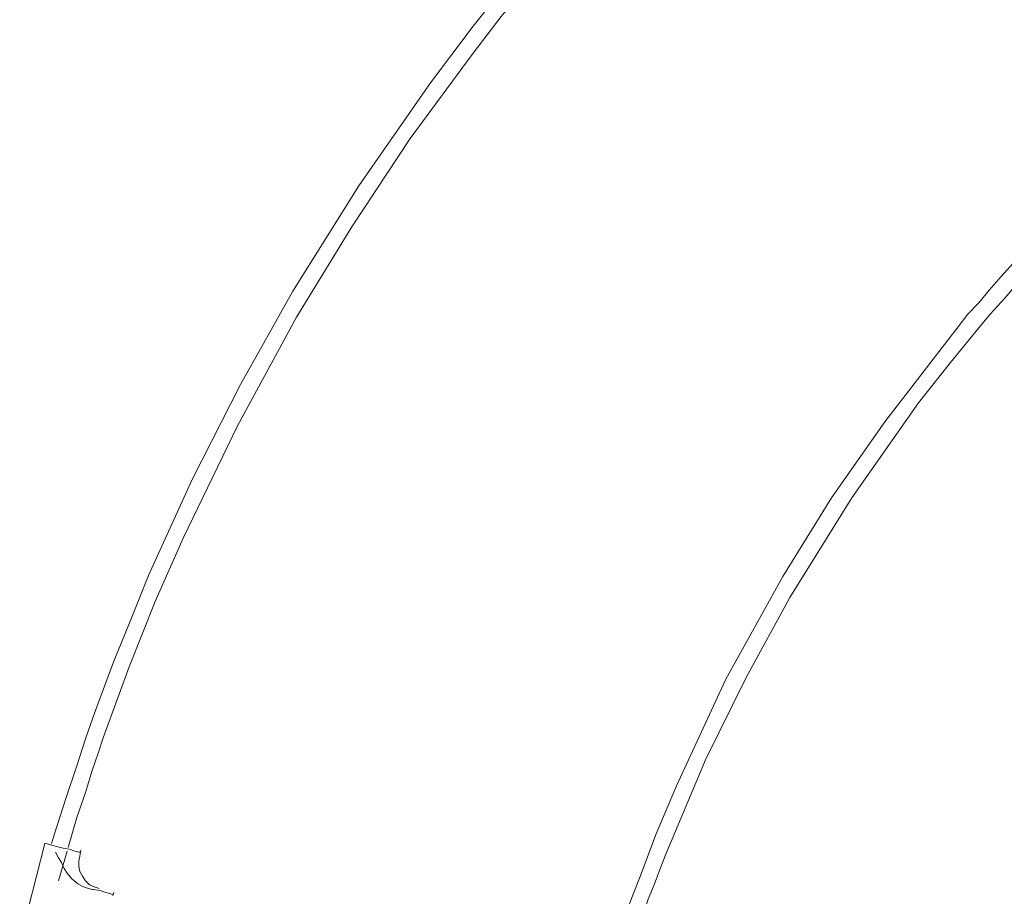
# Model space of a CAD drawing. Header units: millimetres. Extents: x 31.8 to 48.8, y -27.2 to 6.6.
# Tile 43 of 79: x 32.2 to 34.9, y 1.5 to 3.9. Entities that reach past the tile are written whole.
import ezdxf

# ---------------------------------------------------------------- set-up
doc = ezdxf.new("R2010")
doc.units = ezdxf.units.MM
doc.header["$MEASUREMENT"] = 0
doc.layers.add('Livello 1', color=7, linetype='Continuous', lineweight=0)

msp = doc.modelspace()

# ---------------------------------------------------------------- linework, layer by layer
at = {"layer": 'Livello 1', "color": 250, "lineweight": 5, "true_color": 0x1d1d1b}
for points, knots in [([(33.8722, 4.4539), (33.8722, 4.4539), (33.8266, 4.4058), (33.8266, 4.4058), (33.8266, 4.4058), (33.7754, 4.35), (33.7754, 4.35), (33.7754, 4.35), (33.7327, 4.3049), (33.7327, 4.3049), (33.7327, 4.3049), (33.6979, 4.2649), (33.6979, 4.2649), (33.6979, 4.2649), (33.6681, 4.2331), (33.6681, 4.2331), (33.6681, 4.2331), (33.5286, 4.0708), (33.5286, 4.0708), (33.5286, 4.0708), (33.4081, 3.919), (33.4081, 3.919), (33.4081, 3.919), (33.29, 3.7619), (33.29, 3.7619), (33.29, 3.7619), (33.0918, 3.4772), (33.0918, 3.4772), (33.0918, 3.4772), (32.9093, 3.1848), (32.9093, 3.1848), (32.9093, 3.1848), (32.7644, 2.9266), (32.7644, 2.9266), (32.7644, 2.9266), (32.6303, 2.6633), (32.6303, 2.6633), (32.6303, 2.6633), (32.5095, 2.3971), (32.5095, 2.3971), (32.5095, 2.3971), (32.4612, 2.2775), (32.4612, 2.2775), (32.4612, 2.2775), (32.4131, 2.1605), (32.4131, 2.1605), (32.4131, 2.1605), (32.3727, 2.0515), (32.3727, 2.0515), (32.3727, 2.0515), (32.3564, 2.0061), (32.3564, 2.0061), (32.3564, 2.0061), (32.3352, 1.9449), (32.3352, 1.9449), (32.3352, 1.9449), (32.3111, 1.8704), (32.3111, 1.8704), (32.3111, 1.8704), (32.2815, 1.7828), (32.2815, 1.7828), (32.2815, 1.7828), (32.2492, 1.6815), (32.2492, 1.6815), (32.2492, 1.6815), (32.2413, 1.655), (32.2413, 1.655)], [0, 0, 0, 0, 1, 1, 1, 2, 2, 2, 3, 3, 3, 4, 4, 4, 5, 5, 5, 6, 6, 6, 7, 7, 7, 8, 8, 8, 9, 9, 9, 10, 10, 10, 11, 11, 11, 12, 12, 12, 13, 13, 13, 14, 14, 14, 15, 15, 15, 16, 16, 16, 17, 17, 17, 18, 18, 18, 19, 19, 19, 20, 20, 20, 21, 21, 21, 22, 22, 22, 22]), ([(32.2869, 1.6442), (32.2869, 1.6442), (32.2869, 1.6442), (32.2869, 1.6442), (32.2869, 1.6442), (32.3111, 1.7268), (32.3111, 1.7268), (32.3111, 1.7268), (32.3352, 1.7959), (32.3352, 1.7959), (32.3352, 1.7959), (32.3537, 1.8571), (32.3537, 1.8571), (32.3537, 1.8571), (32.37, 1.905), (32.37, 1.905), (32.37, 1.905), (32.3835, 1.9476), (32.3835, 1.9476), (32.3835, 1.9476), (32.456, 2.1445), (32.456, 2.1445), (32.456, 2.1445), (32.5282, 2.3253), (32.5282, 2.3253), (32.5282, 2.3253), (32.6059, 2.501), (32.6059, 2.501), (32.6059, 2.501), (32.7563, 2.8123), (32.7563, 2.8123), (32.7563, 2.8123), (32.9197, 3.113), (32.9197, 3.113), (32.9197, 3.113), (33.0728, 3.363), (33.0728, 3.363), (33.0728, 3.363), (33.2338, 3.6079), (33.2338, 3.6079), (33.2338, 3.6079), (33.4081, 3.8445), (33.4081, 3.8445), (33.4081, 3.8445), (33.4857, 3.9457), (33.4857, 3.9457), (33.4857, 3.9457), (33.5663, 4.0439), (33.5663, 4.0439), (33.5663, 4.0439), (33.6388, 4.1319), (33.6388, 4.1319), (33.6388, 4.1319), (33.6709, 4.1665), (33.6709, 4.1665), (33.6709, 4.1665), (33.7138, 4.2141), (33.7138, 4.2141), (33.7138, 4.2141), (33.765, 4.2728), (33.765, 4.2728), (33.765, 4.2728), (33.8266, 4.3421), (33.8266, 4.3421), (33.8266, 4.3421), (33.9016, 4.4193), (33.9016, 4.4193), (33.9016, 4.4193), (33.9043, 4.4221), (33.9043, 4.4221)], [0, 0, 0, 0, 1, 1, 1, 2, 2, 2, 3, 3, 3, 4, 4, 4, 5, 5, 5, 6, 6, 6, 7, 7, 7, 8, 8, 8, 9, 9, 9, 10, 10, 10, 11, 11, 11, 12, 12, 12, 13, 13, 13, 14, 14, 14, 15, 15, 15, 16, 16, 16, 17, 17, 17, 18, 18, 18, 19, 19, 19, 20, 20, 20, 21, 21, 21, 22, 22, 22, 23, 23, 23, 23]), ([(34.9665, 3.3311), (34.9665, 3.3311), (34.9665, 3.3311), (34.9665, 3.3311), (34.9665, 3.3311), (34.9128, 3.2724), (34.9128, 3.2724), (34.9128, 3.2724), (34.8697, 3.2248), (34.8697, 3.2248), (34.8697, 3.2248), (34.8376, 3.1876), (34.8376, 3.1876), (34.8376, 3.1876), (34.8083, 3.153), (34.8083, 3.153), (34.8083, 3.153), (34.7787, 3.121), (34.7787, 3.121), (34.7787, 3.121), (34.7518, 3.0864), (34.7518, 3.0864), (34.7518, 3.0864), (34.7225, 3.0492), (34.7225, 3.0492), (34.7225, 3.0492), (34.5482, 2.8229), (34.5482, 2.8229), (34.5482, 2.8229), (34.4005, 2.6127), (34.4005, 2.6127), (34.4005, 2.6127), (34.2662, 2.3947), (34.2662, 2.3947), (34.2662, 2.3947), (34.1082, 2.11), (34.1082, 2.11), (34.1082, 2.11), (33.9714, 1.8147), (33.9714, 1.8147), (33.9714, 1.8147), (33.9149, 1.6815), (33.9149, 1.6815), (33.9149, 1.6815), (33.8695, 1.5593), (33.8695, 1.5593), (33.8695, 1.5593), (33.8533, 1.5194), (33.8533, 1.5194), (33.8533, 1.5194), (33.8318, 1.4636), (33.8318, 1.4636), (33.8318, 1.4636), (33.8077, 1.3918), (33.8077, 1.3918), (33.8077, 1.3918), (33.7808, 1.3037), (33.7808, 1.3037), (33.7808, 1.3037), (33.77, 1.2773), (33.77, 1.2773)], [0, 0, 0, 0, 1, 1, 1, 2, 2, 2, 3, 3, 3, 4, 4, 4, 5, 5, 5, 6, 6, 6, 7, 7, 7, 8, 8, 8, 9, 9, 9, 10, 10, 10, 11, 11, 11, 12, 12, 12, 13, 13, 13, 14, 14, 14, 15, 15, 15, 16, 16, 16, 17, 17, 17, 18, 18, 18, 19, 19, 19, 20, 20, 20, 20]), ([(33.8158, 1.2665), (33.8158, 1.2665), (33.8185, 1.2773), (33.8185, 1.2773), (33.8185, 1.2773), (33.8424, 1.3545), (33.8424, 1.3545), (33.8424, 1.3545), (33.8641, 1.4128), (33.8641, 1.4128), (33.8641, 1.4128), (33.8801, 1.4609), (33.8801, 1.4609), (33.8801, 1.4609), (33.8935, 1.5008), (33.8935, 1.5008), (33.8935, 1.5008), (33.9097, 1.5406), (33.9097, 1.5406), (33.9097, 1.5406), (33.9257, 1.583), (33.9257, 1.583), (33.9257, 1.583), (33.942, 1.6257), (33.942, 1.6257), (33.942, 1.6257), (34.052, 1.8867), (34.052, 1.8867), (34.052, 1.8867), (34.1644, 2.1152), (34.1644, 2.1152), (34.1644, 2.1152), (34.2852, 2.3362), (34.2852, 2.3362), (34.2852, 2.3362), (34.4568, 2.6127), (34.4568, 2.6127), (34.4568, 2.6127), (34.6419, 2.876), (34.6419, 2.876), (34.6419, 2.876), (34.7304, 2.9877), (34.7304, 2.9877), (34.7304, 2.9877), (34.8135, 3.0889), (34.8135, 3.0889), (34.8135, 3.0889), (34.8403, 3.121), (34.8403, 3.121), (34.8403, 3.121), (34.8805, 3.1661), (34.8805, 3.1661), (34.8805, 3.1661), (34.9291, 3.2221), (34.9291, 3.2221), (34.9291, 3.2221), (34.9907, 3.2912), (34.9907, 3.2912), (34.9907, 3.2912), (34.9986, 3.2991), (34.9986, 3.2991)], [0, 0, 0, 0, 1, 1, 1, 2, 2, 2, 3, 3, 3, 4, 4, 4, 5, 5, 5, 6, 6, 6, 7, 7, 7, 8, 8, 8, 9, 9, 9, 10, 10, 10, 11, 11, 11, 12, 12, 12, 13, 13, 13, 14, 14, 14, 15, 15, 15, 16, 16, 16, 17, 17, 17, 18, 18, 18, 19, 19, 19, 20, 20, 20, 20]), ([(32.2223, 1.6553), (32.2223, 1.6553), (32.2223, 1.6553), (32.2223, 1.6553), (32.2223, 1.6553), (32.225, 1.6553), (32.225, 1.6553)], [0, 0, 0, 0, 1, 1, 1, 2, 2, 2, 2]), ([(32.2546, 1.6471), (32.2546, 1.6471), (32.2736, 1.6419), (32.2736, 1.6419), (32.2736, 1.6419), (32.2894, 1.6392), (32.2894, 1.6392), (32.2894, 1.6392), (32.3056, 1.6338), (32.3056, 1.6338), (32.3056, 1.6338), (32.3162, 1.6311), (32.3162, 1.6311), (32.3162, 1.6311), (32.3217, 1.6311), (32.3217, 1.6311)], [0, 0, 0, 0, 1, 1, 1, 2, 2, 2, 3, 3, 3, 4, 4, 4, 5, 5, 5, 5]), ([(32.3433, 1.5302), (32.3433, 1.5302), (32.3298, 1.5354), (32.3298, 1.5354), (32.3298, 1.5354), (32.3135, 1.5435), (32.3135, 1.5435), (32.3135, 1.5435), (32.2975, 1.5568), (32.2975, 1.5568), (32.2975, 1.5568), (32.284, 1.5726), (32.284, 1.5726), (32.284, 1.5726), (32.2763, 1.5862), (32.2763, 1.5862), (32.2763, 1.5862), (32.2682, 1.602), (32.2682, 1.602), (32.2682, 1.602), (32.26, 1.6153), (32.26, 1.6153), (32.26, 1.6153), (32.2519, 1.6311), (32.2519, 1.6311)], [0, 0, 0, 0, 1, 1, 1, 2, 2, 2, 3, 3, 3, 4, 4, 4, 5, 5, 5, 6, 6, 6, 7, 7, 7, 8, 8, 8, 8]), ([(32.3727, 1.53), (32.3727, 1.53), (32.3591, 1.5354), (32.3591, 1.5354), (32.3591, 1.5354), (32.346, 1.5406), (32.346, 1.5406), (32.346, 1.5406), (32.3352, 1.5512), (32.3352, 1.5512), (32.3352, 1.5512), (32.3271, 1.5645), (32.3271, 1.5645), (32.3271, 1.5645), (32.319, 1.5778), (32.319, 1.5778), (32.319, 1.5778), (32.3162, 1.5911), (32.3162, 1.5911), (32.3162, 1.5911), (32.3162, 1.607), (32.3162, 1.607), (32.3162, 1.607), (32.319, 1.6203), (32.319, 1.6203)], [0, 0, 0, 0, 1, 1, 1, 2, 2, 2, 3, 3, 3, 4, 4, 4, 5, 5, 5, 6, 6, 6, 7, 7, 7, 8, 8, 8, 8]), ([(32.3537, 1.5277), (32.3537, 1.5277), (32.3537, 1.5277), (32.3537, 1.5277), (32.3537, 1.5277), (32.3564, 1.5277), (32.3564, 1.5277)], [0, 0, 0, 0, 1, 1, 1, 2, 2, 2, 2]), ([(32.3564, 1.5277), (32.3564, 1.5277), (32.3754, 1.525), (32.3754, 1.525), (32.3754, 1.525), (32.3914, 1.5196), (32.3914, 1.5196), (32.3914, 1.5196), (32.4023, 1.5169), (32.4023, 1.5169), (32.4023, 1.5169), (32.4099, 1.5142), (32.4099, 1.5142), (32.4099, 1.5142), (32.4126, 1.5142), (32.4126, 1.5142)], [0, 0, 0, 0, 1, 1, 1, 2, 2, 2, 3, 3, 3, 4, 4, 4, 5, 5, 5, 5])]:
    msp.add_open_spline(points, degree=3, knots=knots, dxfattribs=at)
for points in [[(32.1528, 1.3839), (32.1528, 1.3839), (32.2223, 1.6553), (32.2223, 1.6553)], [(32.225, 1.6553), (32.225, 1.6553), (32.2546, 1.6471), (32.2546, 1.6471)], [(32.319, 1.6203), (32.319, 1.6203), (32.3217, 1.6365), (32.3217, 1.6365)], [(32.26, 1.5512), (32.26, 1.5512), (32.2842, 1.6338), (32.2842, 1.6338)], [(32.3433, 1.5302), (32.3433, 1.5302), (32.3537, 1.5277), (32.3537, 1.5277)], [(32.4104, 1.5112), (32.4104, 1.5112), (32.4131, 1.5194), (32.4131, 1.5194)]]:
    msp.add_open_spline(points, degree=3, dxfattribs=at)

doc.saveas('drawing.dxf')
